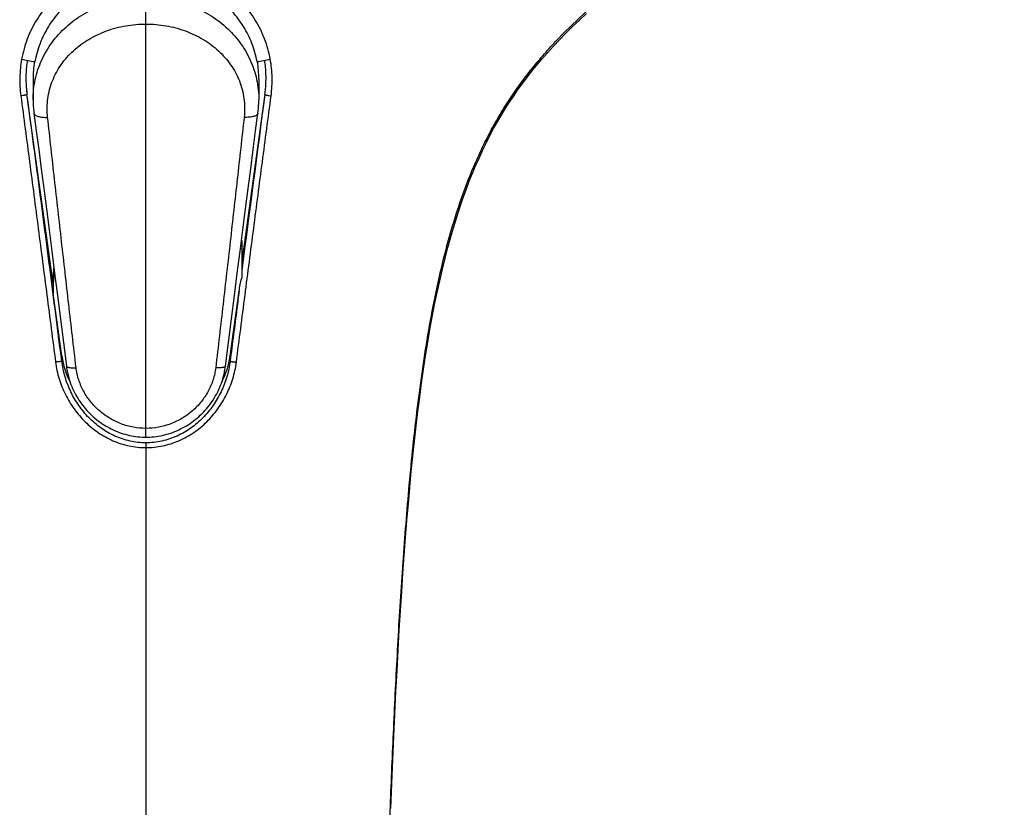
# Model space of a CAD drawing. Header units: millimetres. Extents: x -447 to 363, y -137 to 665.
# Tile 19 of 43: x -125 to -65, y 498 to 546. Entities that reach past the tile are written whole.
import ezdxf

# ---------------------------------------------------------------- set-up
doc = ezdxf.new("R2010")
doc.units = ezdxf.units.MM
doc.header["$LTSCALE"] = 23.1
doc.layers.get('0').update_dxf_attribs({"linetype": 'CONTINUOUS'})

msp = doc.modelspace()

# ---------------------------------------------------------------- linework, layer by layer
at = {"color": 9, "linetype": 'CONTINUOUS'}
for p, q in [((-117.188, 520.759), (-117.188, 547.649)), ((-124.46, 541.736), (-124.46, 541.726)), ((-109.916, 541.726), (-109.916, 541.736)), ((-122.333, 525.4), (-122.333, 525.72)), ((-112.042, 525.72), (-112.042, 525.4)), ((-117.188, 520.412), (-117.188, 431.383))]:
    msp.add_line(p, q, dxfattribs=at)
at = {"color": 7, "linetype": 'CONTINUOUS'}
for p, q in [((-124.785, 543.88), (-124.787, 543.88)), ((-124.088, 542.662), (-124.088, 541.375)), ((-110.288, 542.662), (-110.288, 541.377)), ((-122.857, 530.153), (-124.46, 541.736)), ((-109.916, 541.736), (-111.332, 531.498)), ((-110.288, 541.379), (-110.288, 541.377)), ((-111.349, 532.785), (-111.332, 532.785)), ((-111.332, 532.785), (-111.332, 530.478)), ((-111.414, 532.282), (-111.332, 532.282)), ((-122.862, 529.543), (-122.797, 530.986)), ((-122.857, 530.153), (-122.814, 531.117)), ((-122.857, 530.153), (-122.862, 529.543)), ((-112.042, 525.72), (-111.493, 529.691)), ((-122.333, 525.72), (-122.862, 529.543))]:
    msp.add_line(p, q, dxfattribs=at)
for points in [[(-102.225, 498.047), (-102.163, 499.57), (-102.101, 501.042), (-102.038, 502.466), (-101.974, 503.844), (-101.908, 505.181), (-101.841, 506.478), (-101.773, 507.738), (-101.702, 508.962), (-101.63, 510.152), (-101.555, 511.311), (-101.479, 512.44), (-101.4, 513.54), (-101.319, 514.613), (-101.235, 515.659), (-101.149, 516.681), (-101.059, 517.678), (-100.967, 518.652), (-100.871, 519.604), (-100.772, 520.535), (-100.67, 521.446), (-100.563, 522.338), (-100.452, 523.212), (-100.337, 524.069), (-100.217, 524.909), (-100.092, 525.733), (-99.962, 526.54), (-99.827, 527.331), (-99.687, 528.105), (-99.541, 528.861), (-99.39, 529.599), (-99.233, 530.319), (-99.071, 531.02), (-98.904, 531.701), (-98.732, 532.363), (-98.556, 533.002), (-98.376, 533.62), (-98.193, 534.216), (-98.006, 534.792), (-97.816, 535.347), (-97.622, 535.884), (-97.424, 536.404), (-97.223, 536.908), (-97.018, 537.396), (-96.809, 537.868), (-96.596, 538.327), (-96.38, 538.772), (-96.16, 539.204), (-95.935, 539.624), (-95.706, 540.033), (-95.471, 540.434), (-95.231, 540.827), (-94.984, 541.215), (-94.729, 541.597), (-94.467, 541.976), (-94.194, 542.354), (-93.911, 542.731), (-93.616, 543.11), (-93.307, 543.491), (-92.981, 543.877), (-92.64, 544.267), (-92.281, 544.662), (-91.906, 545.06), (-91.514, 545.461), (-91.108, 545.863), (-90.686, 546.266), (-90.251, 546.669)], [(-124.088, 541.376), (-124.088, 541.319), (-124.084, 541.164), (-124.077, 541.009), (-124.066, 540.853), (-124.051, 540.698), (-124.035, 540.565)], [(-110.341, 540.568), (-110.325, 540.699), (-110.31, 540.854), (-110.299, 541.009), (-110.292, 541.164), (-110.288, 541.319), (-110.288, 541.379)], [(-124.035, 540.565), (-123.893, 539.483), (-123.744, 538.344), (-123.592, 537.17), (-123.436, 535.962), (-123.275, 534.72), (-123.111, 533.444), (-122.944, 532.134), (-122.772, 530.789), (-122.597, 529.411)], [(-112.325, 525.099), (-111.959, 528), (-111.779, 529.412), (-111.604, 530.79), (-111.432, 532.134), (-111.265, 533.445), (-111.101, 534.721), (-110.94, 535.963), (-110.784, 537.171), (-110.632, 538.344), (-110.483, 539.484), (-110.341, 540.568)], [(-122.597, 529.411), (-122.235, 526.554), (-122.051, 525.097)], [(-122.051, 525.097), (-122.036, 524.993), (-122.015, 524.865), (-121.991, 524.737), (-121.963, 524.609), (-121.932, 524.481), (-121.897, 524.355), (-121.858, 524.228), (-121.817, 524.103), (-121.771, 523.978), (-121.722, 523.855), (-121.67, 523.732), (-121.615, 523.611), (-121.556, 523.49), (-121.494, 523.372), (-121.428, 523.254), (-121.36, 523.139), (-121.288, 523.025), (-121.213, 522.913), (-121.135, 522.802), (-121.054, 522.694), (-120.97, 522.588), (-120.884, 522.484), (-120.795, 522.383), (-120.703, 522.284), (-120.608, 522.187), (-120.511, 522.094), (-120.412, 522.002), (-120.31, 521.914), (-120.206, 521.829), (-120.101, 521.746), (-119.993, 521.667), (-119.883, 521.591), (-119.771, 521.517), (-119.658, 521.447), (-119.543, 521.38), (-119.426, 521.317), (-119.308, 521.257), (-119.189, 521.2), (-119.069, 521.146), (-118.947, 521.096), (-118.824, 521.049), (-118.7, 521.006), (-118.576, 520.966), (-118.45, 520.93), (-118.324, 520.897), (-118.197, 520.867), (-118.069, 520.841), (-117.941, 520.819), (-117.812, 520.8), (-117.683, 520.785), (-117.554, 520.773), (-117.424, 520.765), (-117.295, 520.76), (-117.188, 520.759)], [(-117.188, 520.759), (-117.083, 520.76), (-116.953, 520.765), (-116.824, 520.773), (-116.694, 520.785), (-116.565, 520.8), (-116.437, 520.819), (-116.308, 520.841), (-116.181, 520.867), (-116.054, 520.897), (-115.927, 520.93), (-115.802, 520.966), (-115.677, 521.006), (-115.553, 521.049), (-115.431, 521.096), (-115.309, 521.146), (-115.188, 521.2), (-115.069, 521.256), (-114.951, 521.317), (-114.834, 521.38), (-114.719, 521.447), (-114.606, 521.517), (-114.494, 521.59), (-114.385, 521.667), (-114.277, 521.746), (-114.171, 521.829), (-114.067, 521.914), (-113.965, 522.002), (-113.866, 522.093), (-113.769, 522.187), (-113.674, 522.284), (-113.582, 522.383), (-113.493, 522.484), (-113.406, 522.588), (-113.323, 522.694), (-113.242, 522.802), (-113.164, 522.912), (-113.089, 523.024), (-113.017, 523.138), (-112.948, 523.254), (-112.883, 523.371), (-112.821, 523.49), (-112.762, 523.61), (-112.706, 523.732), (-112.654, 523.854), (-112.605, 523.978), (-112.56, 524.103), (-112.518, 524.228), (-112.479, 524.354), (-112.444, 524.481), (-112.413, 524.609), (-112.385, 524.736), (-112.361, 524.865), (-112.34, 524.993), (-112.325, 525.099)]]:
    msp.add_lwpolyline(points, dxfattribs=at)
for centre, radius, start, end in [((-116.871, 581.754), 38.692, 258.19774, 259.4173), ((-117.417, 581.29), 38.22, 280.58146, 281.80606), ((-118.096, 542.623), 6.425, 185.0083, 187.93238), ((-116.337, 542.63), 6.483, 352.07499, 354.97037)]:
    msp.add_arc(centre, radius, start, end, dxfattribs=at)
at = {"color": 9, "linetype": 'CONTINUOUS'}
for centre, radius, start, end in [((-117.102, 542.709), 7.423, 184.92912, 187.61391), ((-2699.11, 198.067), 2597.484, 7.239624, 7.602774), ((2103.538, 245.612), 2233.173, 172.380277, 172.659423), ((-117.26, 542.707), 7.41, 352.38506, 355.04919)]:
    msp.add_arc(centre, radius, start, end, dxfattribs=at)
at = {"color": 7, "linetype": 'CONTINUOUS'}
for centre, major_axis, ratio, start_param, end_param in [((-117.188, 542.662), (6.9, 0), 0.965552, 2.981508, 3.141593), ((-117.188, 542.662), (6.9, 0), 0.965552, 0, 0.160085), ((-117.188, 526.386), (5.191, 0), 0.967269, -3.008567, -2.675593), ((-117.188, 526.386), (5.191, 0), 0.967269, -0.466637, -0.133026)]:
    msp.add_ellipse(centre, major_axis=major_axis, ratio=ratio, start_param=start_param, end_param=end_param, dxfattribs=at)
at = {"color": 9, "linetype": 'CONTINUOUS'}
for points, knots in [([(-104.14, 432.862), (-104.033, 436.043), (-103.837, 442.407), (-103.569, 451.953), (-103.318, 461.5), (-103.072, 471.047), (-102.861, 479.002), (-102.679, 485.366), (-102.533, 490.139), (-102.399, 494.116), (-102.282, 497.297), (-102.157, 500.477), (-101.981, 504.452), (-101.772, 508.424), (-101.575, 511.6), (-101.41, 513.98), (-101.223, 516.358), (-101.011, 518.733), (-100.766, 521.105), (-100.482, 523.471), (-100.148, 525.83), (-99.753, 528.179), (-99.28, 530.512), (-98.709, 532.822), (-98.016, 535.098), (-97.316, 536.952), (-96.669, 538.398), (-96.135, 539.459), (-95.551, 540.493), (-94.917, 541.497), (-94.234, 542.468), (-93.507, 543.407), (-92.738, 544.311), (-91.665, 545.473), (-90.245, 546.847), (-88.451, 548.396), (-86.91, 549.627), (-85.663, 550.592), (-84.412, 551.548), (-82.848, 552.738), (-80.983, 554.176), (-79.143, 555.637), (-77.336, 557.13), (-75.572, 558.663), (-73.856, 560.24), (-72.191, 561.862), (-70.58, 563.528), (-69.024, 565.237), (-67.775, 566.698), (-66.806, 567.888), (-66.095, 568.79), (-65.398, 569.702), (-64.943, 570.317), (-64.718, 570.626)], [0, 0, 0, 0, 0.062882, 0.125764, 0.188646, 0.251528, 0.314411, 0.345852, 0.377292, 0.408732, 0.424452, 0.44017, 0.471605, 0.503036, 0.518748, 0.534458, 0.550164, 0.565867, 0.581565, 0.597257, 0.612944, 0.628623, 0.644296, 0.659959, 0.675613, 0.691256, 0.699075, 0.706892, 0.714709, 0.722524, 0.730339, 0.738153, 0.745965, 0.753775, 0.769386, 0.784982, 0.800564, 0.808349, 0.816128, 0.831667, 0.847171, 0.862641, 0.878074, 0.893464, 0.908809, 0.92411, 0.939369, 0.954585, 0.969757, 0.97733, 0.984894, 0.992451, 1, 1, 1, 1]), ([(-117.188, 549.814), (-117.635, 549.815), (-118.308, 549.762), (-119.184, 549.585), (-120.038, 549.34), (-121.056, 548.908), (-121.983, 548.316), (-122.648, 547.757), (-123.105, 547.298), (-123.517, 546.801), (-123.88, 546.269), (-124.192, 545.707), (-124.45, 545.117), (-124.652, 544.504), (-124.748, 544.084), (-124.787, 543.872)], [0, 0, 0, 0, 0.12825, 0.192221, 0.255956, 0.382398, 0.507416, 0.569458, 0.631199, 0.692702, 0.754054, 0.815352, 0.876705, 0.938222, 1, 1, 1, 1]), ([(-109.589, 543.871), (-109.628, 544.083), (-109.724, 544.503), (-109.926, 545.116), (-110.184, 545.706), (-110.495, 546.269), (-110.858, 546.801), (-111.408, 547.464), (-112.211, 548.199), (-113.133, 548.789), (-113.927, 549.166), (-114.758, 549.479), (-115.845, 549.744), (-116.74, 549.815), (-117.188, 549.814)], [0, 0, 0, 0, 0.061785, 0.123309, 0.184671, 0.245977, 0.307335, 0.368846, 0.492521, 0.617553, 0.680666, 0.744115, 0.871734, 1, 1, 1, 1]), ([(-124.088, 541.376), (-124.088, 541.587), (-124.066, 542.008), (-123.966, 542.63), (-123.801, 543.236), (-123.572, 543.82), (-123.282, 544.377), (-122.934, 544.904), (-122.531, 545.395), (-121.923, 545.999), (-121.042, 546.647), (-119.843, 547.219), (-118.542, 547.57), (-117.64, 547.649), (-117.188, 547.649)], [0, 0, 0, 0, 0.061048, 0.12172, 0.182164, 0.242544, 0.303032, 0.363789, 0.424958, 0.486651, 0.611741, 0.739373, 0.869099, 1, 1, 1, 1]), ([(-117.188, 547.649), (-116.736, 547.649), (-115.834, 547.57), (-114.533, 547.219), (-113.334, 546.648), (-112.453, 546.001), (-111.845, 545.396), (-111.442, 544.906), (-111.094, 544.379), (-110.804, 543.822), (-110.575, 543.238), (-110.41, 542.632), (-110.31, 542.01), (-110.288, 541.589), (-110.288, 541.379)], [0, 0, 0, 0, 0.130928, 0.26067, 0.388302, 0.513379, 0.575064, 0.636223, 0.696972, 0.757454, 0.817831, 0.878274, 0.938948, 1, 1, 1, 1]), ([(-123.198, 540.313), (-123.241, 540.692), (-123.235, 541.27), (-123.089, 542.014), (-122.913, 542.55), (-122.675, 543.061), (-122.378, 543.542), (-122.025, 543.989), (-121.485, 544.537), (-120.692, 545.122), (-119.605, 545.635), (-118.422, 545.949), (-117.6, 546.02), (-117.188, 546.02)], [0, 0, 0, 0, 0.122294, 0.182668, 0.242733, 0.302742, 0.362944, 0.423565, 0.484789, 0.60936, 0.737205, 0.867817, 1, 1, 1, 1]), ([(-117.188, 546.02), (-116.776, 546.02), (-115.955, 545.949), (-114.772, 545.635), (-113.687, 545.121), (-112.895, 544.536), (-112.356, 543.987), (-112.004, 543.54), (-111.707, 543.059), (-111.469, 542.549), (-111.294, 542.013), (-111.148, 541.269), (-111.143, 540.692), (-111.186, 540.313)], [0, 0, 0, 0, 0.132181, 0.262788, 0.390625, 0.51519, 0.576413, 0.637035, 0.697239, 0.757251, 0.81732, 0.877699, 1, 1, 1, 1]), ([(-124.787, 543.872), (-124.821, 543.689), (-124.873, 543.319), (-124.917, 542.569), (-124.885, 542.002), (-124.837, 541.628)], [0, 0, 0, 0, 0.248044, 0.497437, 1, 1, 1, 1]), ([(-109.539, 541.628), (-109.491, 542.002), (-109.458, 542.568), (-109.503, 543.318), (-109.555, 543.688), (-109.589, 543.871)], [0, 0, 0, 0, 0.502564, 0.751955, 1, 1, 1, 1]), ([(-124.459, 541.726), (-124.46, 541.723), (-124.462, 541.718), (-124.469, 541.712), (-124.48, 541.705), (-124.5, 541.695), (-124.534, 541.682), (-124.582, 541.668), (-124.64, 541.655), (-124.726, 541.64), (-124.792, 541.631), (-124.837, 541.628)], [0, 0, 0, 0, 0.017048, 0.040403, 0.071535, 0.110774, 0.212684, 0.342365, 0.493747, 0.659393, 1, 1, 1, 1]), ([(-109.916, 541.726), (-109.916, 541.723), (-109.913, 541.718), (-109.906, 541.712), (-109.896, 541.705), (-109.875, 541.695), (-109.842, 541.682), (-109.793, 541.668), (-109.736, 541.655), (-109.65, 541.64), (-109.583, 541.631), (-109.539, 541.628)], [0, 0, 0, 0, 0.017087, 0.040484, 0.071648, 0.110908, 0.212822, 0.34247, 0.4938, 0.659397, 1, 1, 1, 1]), ([(-124.837, 541.628), (-124.749, 540.955), (-124.57, 539.606), (-124.304, 537.58), (-124.038, 535.549), (-123.684, 532.832), (-123.331, 530.111), (-122.978, 527.387), (-122.803, 526.024), (-122.715, 525.342)], [0, 0, 0, 0, 0.124033, 0.248476, 0.373253, 0.498295, 0.748933, 0.874431, 1, 1, 1, 1]), ([(-111.661, 525.342), (-111.573, 526.024), (-111.397, 527.387), (-111.045, 530.111), (-110.692, 532.832), (-110.338, 535.549), (-110.072, 537.58), (-109.806, 539.606), (-109.627, 540.955), (-109.539, 541.628)], [0, 0, 0, 0, 0.125569, 0.251067, 0.501705, 0.626747, 0.751524, 0.875967, 1, 1, 1, 1]), ([(-124.035, 540.565), (-124.033, 540.556), (-124.028, 540.536), (-124.013, 540.508), (-123.991, 540.481), (-123.951, 540.446), (-123.882, 540.408), (-123.78, 540.371), (-123.657, 540.342), (-123.517, 540.323), (-123.361, 540.312), (-123.254, 540.312), (-123.198, 540.313)], [0, 0, 0, 0, 0.031942, 0.065673, 0.102556, 0.143562, 0.239996, 0.357143, 0.494338, 0.649413, 0.819231, 1, 1, 1, 1]), ([(-110.341, 540.568), (-110.342, 540.558), (-110.348, 540.538), (-110.363, 540.51), (-110.385, 540.483), (-110.426, 540.447), (-110.496, 540.408), (-110.598, 540.371), (-110.722, 540.342), (-110.864, 540.323), (-111.021, 540.312), (-111.13, 540.312), (-111.186, 540.313)], [0, 0, 0, 0, 0.03197, 0.065724, 0.102623, 0.143641, 0.240083, 0.357227, 0.49441, 0.649466, 0.81926, 1, 1, 1, 1]), ([(-121.457, 525.004), (-121.534, 525.651), (-121.684, 526.943), (-121.908, 528.878), (-122.129, 530.807), (-122.42, 533.362), (-122.777, 536.53), (-123.059, 539.057), (-123.198, 540.313)], [0, 0, 0, 0, 0.126841, 0.253308, 0.379334, 0.50484, 0.753959, 1, 1, 1, 1]), ([(-111.186, 540.313), (-111.326, 539.057), (-111.608, 536.53), (-111.965, 533.362), (-112.255, 530.808), (-112.476, 528.879), (-112.699, 526.944), (-112.849, 525.651), (-112.925, 525.005)], [0, 0, 0, 0, 0.246051, 0.495173, 0.620677, 0.7467, 0.873164, 1, 1, 1, 1]), ([(-111.493, 529.691), (-111.539, 529.333), (-111.723, 527.903), (-111.906, 526.473), (-112.042, 525.4)], [0, 0, 0, 0, 0.249878, 1, 1, 1, 1]), ([(-122.333, 525.4), (-122.334, 525.4), (-122.335, 525.399), (-122.338, 525.398), (-122.345, 525.396), (-122.356, 525.394), (-122.37, 525.391), (-122.387, 525.388), (-122.408, 525.384), (-122.432, 525.38), (-122.468, 525.375), (-122.518, 525.367), (-122.582, 525.359), (-122.648, 525.35), (-122.693, 525.345), (-122.715, 525.342)], [0, 0, 0, 0, 0.003565, 0.00948, 0.028546, 0.057164, 0.095009, 0.14161, 0.196377, 0.258609, 0.327508, 0.481689, 0.651013, 0.826791, 1, 1, 1, 1]), ([(-122.715, 525.342), (-122.671, 524.999), (-122.523, 524.32), (-122.136, 523.354), (-121.601, 522.464), (-120.927, 521.675), (-120.126, 521.015), (-119.217, 520.511), (-118.226, 520.188), (-117.533, 520.116), (-117.188, 520.118)], [0, 0, 0, 0, 0.125303, 0.250513, 0.375468, 0.500206, 0.624897, 0.74974, 0.874798, 1, 1, 1, 1]), ([(-117.188, 520.412), (-117.351, 520.412), (-117.678, 520.43), (-118.161, 520.509), (-118.633, 520.639), (-119.24, 520.876), (-119.947, 521.285), (-120.565, 521.816), (-120.999, 522.299), (-121.293, 522.687), (-121.556, 523.098), (-121.861, 523.673), (-122.156, 524.436), (-122.292, 525.077), (-122.333, 525.4)], [0, 0, 0, 0, 0.062724, 0.125416, 0.188047, 0.250601, 0.375334, 0.499871, 0.562194, 0.624556, 0.68698, 0.749484, 0.874642, 1, 1, 1, 1]), ([(-122.051, 525.097), (-122.048, 525.075), (-122.015, 525.053), (-121.977, 525.038), (-121.948, 525.029), (-121.914, 525.021), (-121.861, 525.012), (-121.785, 525.003), (-121.685, 524.998), (-121.574, 524.998), (-121.497, 525.001), (-121.457, 525.004)], [0, 0, 0, 0, 0.11028, 0.153013, 0.202357, 0.258263, 0.320542, 0.46296, 0.626473, 0.807038, 1, 1, 1, 1]), ([(-117.188, 521.295), (-117.446, 521.295), (-117.835, 521.33), (-118.339, 521.446), (-118.831, 521.607), (-119.415, 521.889), (-119.94, 522.27), (-120.314, 522.626), (-120.655, 523.012), (-121.013, 523.547), (-121.268, 524.137), (-121.4, 524.628), (-121.442, 524.878), (-121.457, 525.004)], [0, 0, 0, 0, 0.125651, 0.188537, 0.25142, 0.377031, 0.502555, 0.56531, 0.627989, 0.752856, 0.87694, 0.938636, 1, 1, 1, 1]), ([(-112.042, 525.4), (-112.083, 525.077), (-112.22, 524.436), (-112.573, 523.522), (-113.066, 522.676), (-113.687, 521.922), (-114.306, 521.391), (-114.852, 521.04), (-115.287, 520.817), (-115.742, 520.639), (-116.214, 520.509), (-116.698, 520.43), (-117.025, 520.412), (-117.188, 520.412)], [0, 0, 0, 0, 0.125365, 0.250533, 0.375368, 0.499952, 0.624499, 0.686902, 0.749379, 0.811938, 0.874576, 0.937272, 1, 1, 1, 1]), ([(-117.188, 520.118), (-116.842, 520.117), (-116.15, 520.19), (-115.323, 520.457), (-114.703, 520.762), (-114.116, 521.124), (-113.449, 521.676), (-112.775, 522.464), (-112.239, 523.354), (-111.918, 524.16), (-111.742, 524.829), (-111.683, 525.171), (-111.661, 525.342)], [0, 0, 0, 0, 0.12518, 0.250206, 0.312705, 0.375148, 0.499812, 0.624519, 0.749438, 0.874616, 0.937313, 1, 1, 1, 1]), ([(-112.925, 525.005), (-112.939, 524.879), (-112.981, 524.63), (-113.113, 524.139), (-113.367, 523.549), (-113.725, 523.014), (-114.065, 522.628), (-114.439, 522.273), (-114.963, 521.892), (-115.547, 521.609), (-116.038, 521.448), (-116.541, 521.331), (-116.93, 521.295), (-117.188, 521.295)], [0, 0, 0, 0, 0.061362, 0.123057, 0.247138, 0.372004, 0.434682, 0.497437, 0.622962, 0.748575, 0.811459, 0.874347, 1, 1, 1, 1]), ([(-112.325, 525.099), (-112.326, 525.095), (-112.329, 525.085), (-112.339, 525.072), (-112.355, 525.06), (-112.375, 525.049), (-112.4, 525.039), (-112.429, 525.03), (-112.463, 525.022), (-112.517, 525.013), (-112.593, 525.004), (-112.694, 524.999), (-112.807, 524.999), (-112.884, 525.002), (-112.925, 525.005)], [0, 0, 0, 0, 0.022328, 0.047602, 0.077764, 0.113874, 0.15642, 0.205558, 0.261236, 0.323265, 0.465116, 0.627979, 0.80782, 1, 1, 1, 1]), ([(-112.042, 525.4), (-112.042, 525.4), (-112.041, 525.399), (-112.038, 525.398), (-112.031, 525.396), (-112.02, 525.394), (-112.006, 525.391), (-111.988, 525.388), (-111.967, 525.384), (-111.944, 525.38), (-111.908, 525.375), (-111.857, 525.367), (-111.794, 525.359), (-111.728, 525.35), (-111.683, 525.345), (-111.661, 525.342)], [0, 0, 0, 0, 0.003559, 0.009469, 0.028525, 0.057136, 0.094976, 0.141575, 0.196342, 0.258575, 0.327477, 0.481666, 0.651001, 0.826788, 1, 1, 1, 1])]:
    msp.add_open_spline(points, degree=3, knots=knots, dxfattribs=at)
at = {"color": 7, "linetype": 'CONTINUOUS'}
for points, knots in [([(-117.188, 549.061), (-117.587, 549.061), (-118.188, 549.013), (-118.97, 548.853), (-119.732, 548.633), (-120.64, 548.243), (-121.466, 547.709), (-122.059, 547.205), (-122.467, 546.792), (-122.834, 546.345), (-123.267, 545.709), (-123.696, 544.843), (-123.907, 544.099), (-123.977, 543.72)], [0, 0, 0, 0, 0.127935, 0.191767, 0.255386, 0.381681, 0.506701, 0.568804, 0.630644, 0.692279, 0.753783, 0.876621, 1, 1, 1, 1]), ([(-110.398, 543.72), (-110.469, 544.099), (-110.68, 544.843), (-111.109, 545.709), (-111.542, 546.345), (-111.909, 546.792), (-112.316, 547.205), (-112.909, 547.709), (-113.736, 548.243), (-114.644, 548.633), (-115.406, 548.853), (-116.188, 549.013), (-116.788, 549.061), (-117.188, 549.061)], [0, 0, 0, 0, 0.123379, 0.246217, 0.307721, 0.369356, 0.431196, 0.493299, 0.618319, 0.744614, 0.808233, 0.872065, 1, 1, 1, 1]), ([(-124.44, 543.81), (-124.464, 543.665), (-124.502, 543.375), (-124.53, 542.938), (-124.528, 542.499), (-124.51, 542.208), (-124.497, 542.062)], [0, 0, 0, 0, 0.250092, 0.500068, 0.750013, 1, 1, 1, 1]), ([(-109.879, 542.062), (-109.866, 542.207), (-109.847, 542.499), (-109.845, 543.084), (-109.888, 543.521), (-109.935, 543.81)], [0, 0, 0, 0, 0.250058, 0.500074, 1, 1, 1, 1]), ([(-111.493, 529.691), (-111.475, 529.823), (-111.43, 530.088), (-111.369, 530.349), (-111.332, 530.478)], [0, 0, 0, 0, 0.499789, 1, 1, 1, 1])]:
    msp.add_open_spline(points, degree=3, knots=knots, dxfattribs=at)

doc.saveas('drawing.dxf')
